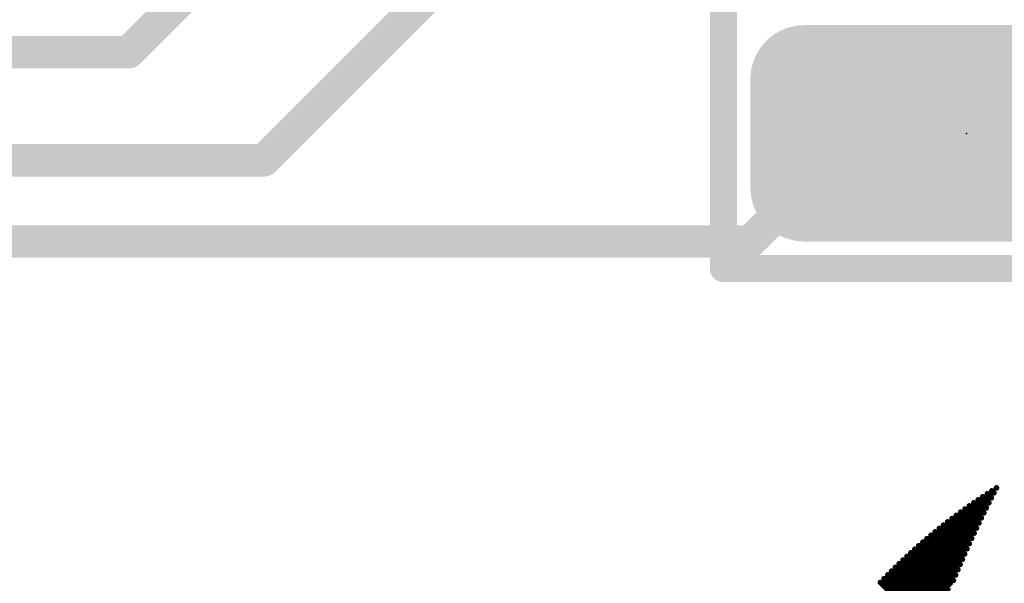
# Model space of a CAD drawing. Extents: x -13 to 79, y -40 to 78.
# Tile 58 of 96: x 40.64 to 45.26, y 23.16 to 25.81. Entities that reach past the tile are written whole.
import ezdxf

# ---------------------------------------------------------------- set-up
doc = ezdxf.new("R2010")
doc.units = 0
for name, color, linetype in [('16', 175, 'CONTINUOUS'), ('21', 253, 'CONTINUOUS'), ('22', 140, 'CONTINUOUS'), ('24', 140, 'CONTINUOUS')]:
    doc.layers.add(name, color=color, linetype=linetype)

# ---------------------------------------------------------------- blocks, each defined once
blk = doc.blocks.new('RECT325120X162560R50')
at = {"const_width": 0.254}
blk.add_lwpolyline([(0.889, -0.254), (0.889, 0.254, 0.4142), (0.762, 0.381), (-0.762, 0.381, 0.4142), (-0.889, 0.254), (-0.889, -0.254, 0.4142), (-0.762, -0.381), (0.762, -0.381, 0.4142)], format="xyb", close=True, dxfattribs=at)
blk.add_solid([(-0.7874, -0.2794), (0.7874, -0.2794), (-0.7874, 0.2794), (0.7874, 0.2794)])

msp = doc.modelspace()

# ---------------------------------------------------------------- linework, layer by layer
at = {"layer": '16', "const_width": 0.1524}
for points in [[(44.577, 29.083), (41.148, 25.654)], [(41.783, 25.146), (43.815, 27.178)], [(36.3675, 25.654), (41.148, 25.654)], [(44.958, 25.146), (45.085, 25.273)], [(35.433, 25.146), (41.783, 25.146)], [(44.069, 24.765), (44.45, 25.146)], [(44.45, 25.146), (44.958, 25.146)], [(34.163, 24.765), (44.069, 24.765)]]:
    msp.add_lwpolyline(points, dxfattribs=at)
at = {"layer": '16', "const_width": 0.0762}
for points in [[(41.148, 25.6159, 1), (41.148, 25.6921)], [(41.1211, 25.6809, 1), (41.1749, 25.6271)], [(45.1119, 25.2461, 1), (45.0581, 25.2999)], [(41.783, 25.1079, 1), (41.783, 25.1841)], [(44.45, 25.1841, 1), (44.45, 25.1079)], [(44.4769, 25.1191, 1), (44.4231, 25.1729)], [(44.958, 25.1079, 1), (44.958, 25.1841)], [(41.7561, 25.1729, 1), (41.8099, 25.1191)], [(44.9311, 25.1729, 1), (44.9849, 25.1191)], [(44.0421, 24.7919, 1), (44.0959, 24.7381)], [(44.069, 24.7269, 1), (44.069, 24.8031)]]:
    msp.add_lwpolyline(points, format="xyb", dxfattribs=at)
at = {"layer": '21', "const_width": 3.048}
msp.add_lwpolyline([(32.385, 3.175, 0.4142), (61.595, 32.385)], format="xyb", dxfattribs=at)
at = {"layer": '22'}
for points, const_width in [([(43.942, 25.908), (43.942, 24.638)], 0.127), ([(43.942, 24.638), (46.228, 24.638)], 0.127), ([(45.2018, 23.5616), (45.1819, 23.5816)], 0.0254), ([(45.2138, 23.585), (45.2034, 23.5955)], 0.0254), ([(45.2259, 23.6082), (45.225, 23.6092)], 0.0254), ([(45.1664, 23.491), (45.1184, 23.539)], 0.0254), ([(45.1781, 23.5146), (45.1394, 23.5534)], 0.0254), ([(45.1899, 23.5382), (45.1605, 23.5676)], 0.0254), ([(45.1319, 23.4194), (45.0564, 23.495)], 0.0254), ([(45.1433, 23.4434), (45.0769, 23.5098)], 0.0254), ([(45.1548, 23.4672), (45.0976, 23.5245)], 0.0254), ([(45.0983, 23.347), (44.9958, 23.4494)], 0.0254), ([(45.1094, 23.3712), (45.0159, 23.4648)], 0.0254), ([(45.1206, 23.3954), (45.036, 23.4799)], 0.0254), ([(45.0656, 23.2736), (44.9367, 23.4025)], 0.0254), ([(45.0764, 23.2981), (44.9563, 23.4183)], 0.0254), ([(45.0873, 23.3226), (44.976, 23.4339)], 0.0254), ([(45.0339, 23.1992), (44.879, 23.3541)], 0.0254), ([(45.0444, 23.2241), (44.8981, 23.3704)], 0.0254), ([(45.0549, 23.2489), (44.9173, 23.3865)], 0.0254), ([(45.0032, 23.1239), (44.8227, 23.3044)], 0.0254), ([(45.0133, 23.1491), (44.8413, 23.3211)], 0.0254), ([(45.0235, 23.1742), (44.8601, 23.3377)], 0.0254), ([(44.9832, 23.0731), (44.7859, 23.2704)], 0.0254), ([(44.9931, 23.0986), (44.8042, 23.2875)], 0.0254), ([(44.9541, 22.9962), (44.732, 23.2183)], 0.0254), ([(44.9637, 23.0219), (44.7498, 23.2358)], 0.0254), ([(44.9734, 23.0476), (44.7678, 23.2532)], 0.0254), ([(44.9353, 22.9443), (44.6968, 23.1828)], 0.0254), ([(44.9447, 22.9703), (44.7143, 23.2006)], 0.0254), ([(44.9261, 22.9182), (44.6794, 23.1648)], 0.0254)]:
    msp.add_lwpolyline(points, dxfattribs=dict(at, const_width=const_width))
for points, const_width in [([(43.942, 24.6698, 1), (43.942, 24.6063)], 0.0635), ([(43.9102, 24.638, 1), (43.9738, 24.638)], 0.0635), ([(45.1863, 23.5861, 1), (45.1774, 23.5771)], 0.0127), ([(45.2078, 23.6, 1), (45.1989, 23.591)], 0.0127), ([(45.2093, 23.5805, 1), (45.2183, 23.5895)], 0.0127), ([(45.2295, 23.6137, 1), (45.2205, 23.6047)], 0.0127), ([(45.2214, 23.6037, 1), (45.2304, 23.6127)], 0.0127), ([(45.1229, 23.5435, 1), (45.1139, 23.5345)], 0.0127), ([(45.1439, 23.5579, 1), (45.1349, 23.5489)], 0.0127), ([(45.165, 23.5721, 1), (45.156, 23.5631)], 0.0127), ([(45.1854, 23.5337, 1), (45.1944, 23.5427)], 0.0127), ([(45.1973, 23.5571, 1), (45.2063, 23.5661)], 0.0127), ([(45.0609, 23.4994, 1), (45.0519, 23.4905)], 0.0127), ([(45.0814, 23.5143, 1), (45.0724, 23.5053)], 0.0127), ([(45.102, 23.529, 1), (45.0931, 23.52)], 0.0127), ([(45.1619, 23.4865, 1), (45.1709, 23.4955)], 0.0127), ([(45.1736, 23.5101, 1), (45.1826, 23.5191)], 0.0127), ([(45.0003, 23.4539, 1), (44.9913, 23.445)], 0.0127), ([(45.0203, 23.4693, 1), (45.0114, 23.4603)], 0.0127), ([(45.0405, 23.4844, 1), (45.0315, 23.4755)], 0.0127), ([(45.1503, 23.4628, 1), (45.1593, 23.4717)], 0.0127), ([(44.9412, 23.407, 1), (44.9322, 23.398)], 0.0127), ([(44.9607, 23.4228, 1), (44.9518, 23.4138)], 0.0127), ([(44.9804, 23.4384, 1), (44.9715, 23.4295)], 0.0127), ([(45.1274, 23.415, 1), (45.1364, 23.4239)], 0.0127), ([(45.1388, 23.4389, 1), (45.1478, 23.4479)], 0.0127), ([(44.8835, 23.3586, 1), (44.8745, 23.3496)], 0.0127), ([(44.9026, 23.3749, 1), (44.8936, 23.3659)], 0.0127), ([(44.9218, 23.391, 1), (44.9128, 23.382)], 0.0127), ([(45.1049, 23.3667, 1), (45.1139, 23.3757)], 0.0127), ([(45.1161, 23.3909, 1), (45.1251, 23.3999)], 0.0127), ([(44.8272, 23.3088, 1), (44.8182, 23.2999)], 0.0127), ([(44.8458, 23.3256, 1), (44.8368, 23.3166)], 0.0127), ([(44.8646, 23.3422, 1), (44.8556, 23.3332)], 0.0127), ([(45.0828, 23.3181, 1), (45.0918, 23.3271)], 0.0127), ([(45.0938, 23.3425, 1), (45.1028, 23.3515)], 0.0127), ([(44.7904, 23.2749, 1), (44.7815, 23.2659)], 0.0127), ([(44.8087, 23.2919, 1), (44.7998, 23.283)], 0.0127), ([(45.0611, 23.2691, 1), (45.0701, 23.2781)], 0.0127), ([(45.0719, 23.2937, 1), (45.0809, 23.3026)], 0.0127), ([(44.7365, 23.2228, 1), (44.7275, 23.2138)], 0.0127), ([(44.7543, 23.2403, 1), (44.7453, 23.2313)], 0.0127), ([(44.7723, 23.2577, 1), (44.7633, 23.2487)], 0.0127), ([(45.0399, 23.2196, 1), (45.0489, 23.2286)], 0.0127), ([(45.0505, 23.2444, 1), (45.0594, 23.2534)], 0.0127), ([(44.7013, 23.1873, 1), (44.6923, 23.1783)], 0.0127), ([(44.7188, 23.2051, 1), (44.7098, 23.1961)], 0.0127), ([(45.0191, 23.1697, 1), (45.028, 23.1787)], 0.0127), ([(45.0294, 23.1947, 1), (45.0384, 23.2037)], 0.0127), ([(44.6839, 23.1693, 1), (44.6749, 23.1603)], 0.0127)]:
    msp.add_lwpolyline(points, format="xyb", dxfattribs=dict(at, const_width=const_width))
at = {"layer": '24'}
msp.add_point((45.085, 25.273), dxfattribs=at)

# ---------------------------------------------------------------- block references
at = {"layer": '16'}
msp.add_blockref('RECT325120X162560R50', (45.085, 25.273), dxfattribs=at)

doc.saveas('drawing.dxf')
